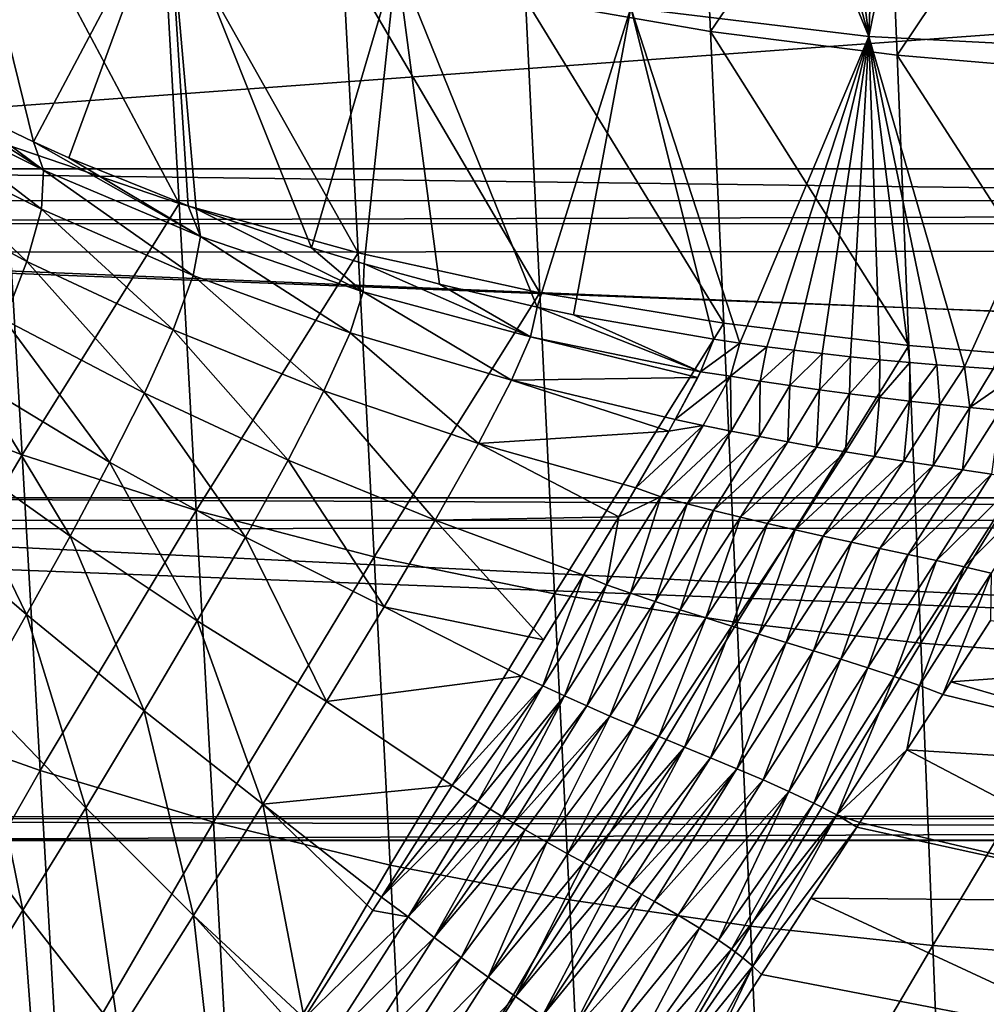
# Model space of a CAD drawing. Header units: metres. Extents: x -26 to 26, y -167 to 32.
# Tile 131 of 237: x -13.39 to -8.36, y -51.83 to -46.7. Entities that reach past the tile are written whole.
import ezdxf

# ---------------------------------------------------------------- set-up
doc = ezdxf.new("R2010")
doc.units = ezdxf.units.M
doc.layers.add('solid_12_411_043_XXX', color=7, linetype='CONTINUOUS')

msp = doc.modelspace()

# ---------------------------------------------------------------- linework, layer by layer
at = {"layer": 'solid_12_411_043_XXX'}
for points in [[(-20.258781, -44.691231, 138.359497), (-20.159618, -47.645546, 137.923386), (20.25881, -44.691231, 138.359497)], [(-20.159618, -47.645546, 137.923386), (20.159536, -47.647865, 137.923096), (20.25881, -44.691231, 138.359497)], [(-10.20821, -46.642426, 153.351776), (-9.799677, -44.768002, 141.442978), (-8.968017, -46.790668, 153.335434)], [(-8.968017, -46.790668, 153.335434), (-9.799677, -44.768002, 141.442978), (-9.511525, -44.793667, 141.438461)], [(-8.968017, -46.790668, 153.335434), (-9.511525, -44.793667, 141.438461), (-9.211476, -44.815701, 141.43457)], [(-8.968017, -46.790668, 153.335434), (-9.211476, -44.815701, 141.43457), (-8.897636, -44.833942, 141.431351)], [(-8.968017, -46.790668, 153.335434), (-8.897636, -44.833942, 141.431351), (-8.570084, -44.848061, 141.428864)], [(-8.968017, -46.790668, 153.335434), (-8.570084, -44.848061, 141.428864), (-7.720371, -46.85606, 153.328125)], [(-7.720371, -46.85606, 153.328125), (-8.570084, -44.848061, 141.428864), (-8.228047, -44.858658, 141.427002)], [(-9.792895, -46.764725, 114.343864), (-10.758183, -46.595951, 114.540443), (-9.861132, -45.297623, 113.61245)], [(-9.792895, -46.764725, 114.343864), (-9.861132, -45.297623, 113.61245), (-8.881803, -45.426559, 113.446915)], [(-8.820666, -46.887695, 114.171036), (-9.792895, -46.764725, 114.343864), (-8.881803, -45.426559, 113.446915)], [(-8.820666, -46.887695, 114.171036), (-8.881803, -45.426559, 113.446915), (-7.899183, -45.5145, 113.303337)], [(-13.769708, -45.529945, 153.47258), (-13.321858, -47.340572, 164.299469), (-13.739346, -47.140945, 164.422104)], [(-13.769708, -45.529945, 153.47258), (-12.62255, -46.018967, 153.419693), (-13.321858, -47.340572, 164.299469)], [(-7.845134, -46.971916, 114.02063), (-8.820666, -46.887695, 114.171036), (-7.899183, -45.5145, 113.303337)], [(-12.562617, -47.660667, 115.626907), (-13.568744, -45.770493, 115.278908), (-12.650812, -46.101162, 115.008118)], [(-12.562617, -47.660667, 115.626907), (-13.47572, -47.349716, 115.902069), (-13.568744, -45.770493, 115.278908)], [(-12.62255, -46.018967, 153.419693), (-13.137361, -47.422684, 164.249023), (-13.321858, -47.340572, 164.299469)], [(-12.62255, -46.018967, 153.419693), (-12.516713, -47.673023, 164.095215), (-13.137361, -47.422684, 164.249023)], [(-12.62255, -46.018967, 153.419693), (-12.47528, -47.68837, 164.085785), (-12.516713, -47.673023, 164.095215)], [(-12.62255, -46.018967, 153.419693), (-11.87396, -47.892887, 163.960114), (-12.47528, -47.68837, 164.085785)], [(-12.62255, -46.018967, 153.419693), (-11.430778, -46.388985, 153.379486), (-11.87396, -47.892887, 163.960114)], [(-11.630016, -47.918976, 115.376122), (-12.650812, -46.101162, 115.008118), (-11.712368, -46.375744, 114.761833)], [(-11.630016, -47.918976, 115.376122), (-12.562617, -47.660667, 115.626907), (-12.650812, -46.101162, 115.008118)], [(16.495449, -46.20747, 177.857361), (-16.47521, -46.250378, 177.857361), (15.951117, -47.479836, 177.857468)], [(15.951117, -47.479836, 177.857468), (-16.47521, -46.250378, 177.857361), (-15.950654, -47.480976, 177.857468)], [(-11.430778, -46.388985, 153.379486), (-11.59896, -47.975452, 163.909393), (-11.87396, -47.892887, 163.960114)], [(-10.682379, -48.126236, 115.150185), (-11.712368, -46.375744, 114.761833), (-10.758183, -46.595951, 114.540443)], [(-10.682379, -48.126236, 115.150185), (-11.630016, -47.918976, 115.376122), (-11.712368, -46.375744, 114.761833)], [(-11.430778, -46.388985, 153.379486), (-11.205413, -48.082333, 163.843719), (-11.59896, -47.975452, 163.909393)], [(-11.430778, -46.388985, 153.379486), (-10.697207, -48.201756, 163.77037), (-11.205413, -48.082333, 163.843719)], [(-11.430778, -46.388985, 153.379486), (-10.20821, -46.642426, 153.351776), (-10.697207, -48.201756, 163.77037)], [(-9.724059, -48.285213, 114.949089), (-10.758183, -46.595951, 114.540443), (-9.792895, -46.764725, 114.343864)], [(-9.724059, -48.285213, 114.949089), (-10.682379, -48.126236, 115.150185), (-10.758183, -46.595951, 114.540443)], [(-10.20821, -46.642426, 153.351776), (-10.507564, -48.241199, 163.74614), (-10.697207, -48.201756, 163.77037)], [(-10.20821, -46.642426, 153.351776), (-9.776447, -48.368862, 163.667709), (-10.507564, -48.241199, 163.74614)], [(-10.20821, -46.642426, 153.351776), (-9.640174, -48.38863, 163.655487), (-9.776447, -48.368862, 163.667709)], [(-10.20821, -46.642426, 153.351776), (-8.968017, -46.790668, 153.335434), (-9.640174, -48.38863, 163.655487)], [(-8.758984, -48.401176, 114.771828), (-9.792895, -46.764725, 114.343864), (-8.820666, -46.887695, 114.171036)], [(-8.758984, -48.401176, 114.771828), (-9.724059, -48.285213, 114.949089), (-9.792895, -46.764725, 114.343864)], [(-8.968017, -46.790668, 153.335434), (-9.500642, -48.40765, 163.643814), (-9.640174, -48.38863, 163.655487)], [(-8.968017, -46.790668, 153.335434), (-9.357854, -48.425865, 163.63266), (-9.500642, -48.40765, 163.643814)], [(-8.968017, -46.790668, 153.335434), (-9.211957, -48.443195, 163.622055), (-9.357854, -48.425865, 163.63266)], [(-8.968017, -46.790668, 153.335434), (-9.063377, -48.459545, 163.612), (-9.211957, -48.443195, 163.622055)], [(-8.968017, -46.790668, 153.335434), (-8.911198, -48.474968, 163.602493), (-9.063377, -48.459545, 163.612)], [(-8.968017, -46.790668, 153.335434), (-8.754309, -48.489525, 163.593552), (-8.911198, -48.474968, 163.602493)], [(-8.968017, -46.790668, 153.335434), (-8.613287, -48.501488, 163.586212), (-8.754309, -48.489525, 163.593552)], [(-8.968017, -46.790668, 153.335434), (-8.469053, -48.512669, 163.5793), (-8.613287, -48.501488, 163.586212)], [(-8.968017, -46.790668, 153.335434), (-7.720371, -46.85606, 153.328125), (-8.469053, -48.512669, 163.5793)], [(-7.720371, -46.85606, 153.328125), (-8.320867, -48.523098, 163.572861), (-8.469053, -48.512669, 163.5793)], [(-13.270055, -47.487904, 165.024857), (-14.131895, -46.934914, 164.548676), (-13.739346, -47.140945, 164.422104)], [(-13.270055, -47.487904, 165.024857), (-14.057632, -47.095459, 165.199905), (-14.131895, -46.934914, 164.548676)], [(-7.790594, -48.480743, 114.617126), (-8.820666, -46.887695, 114.171036), (-7.845134, -46.971916, 114.02063)], [(-7.790594, -48.480743, 114.617126), (-8.758984, -48.401176, 114.771828), (-8.820666, -46.887695, 114.171036)], [(-13.280358, -47.690037, 165.736526), (-14.046397, -47.307201, 165.840546), (-14.057632, -47.095459, 165.199905)], [(-13.270055, -47.487904, 165.024857), (-13.280358, -47.690037, 165.736526), (-14.057632, -47.095459, 165.199905)], [(-13.270055, -47.487904, 165.024857), (-13.739346, -47.140945, 164.422104), (-13.321858, -47.340572, 164.299469)], [(-13.357887, -47.963959, 166.42215), (-14.091288, -47.563931, 166.463486), (-14.046397, -47.307201, 165.840546)], [(-13.280358, -47.690037, 165.736526), (-13.357887, -47.963959, 166.42215), (-14.046397, -47.307201, 165.840546)], [(-12.451612, -47.832386, 164.881897), (-13.321858, -47.340572, 164.299469), (-13.137361, -47.422684, 164.249023)], [(-12.451612, -47.832386, 164.881897), (-13.270055, -47.487904, 165.024857), (-13.321858, -47.340572, 164.299469)], [(-13.381813, -48.970051, 116.405647), (-14.268231, -48.631508, 116.704025), (-13.47572, -47.349716, 115.902069)], [(-13.381813, -48.970051, 116.405647), (-13.47572, -47.349716, 115.902069), (-12.562617, -47.660667, 115.626907)], [(-12.451612, -47.832386, 164.881897), (-13.137361, -47.422684, 164.249023), (-12.516713, -47.673023, 164.095215)], [(15.951117, -47.479836, 177.857468), (-15.950654, -47.480976, 177.857468), (15.802127, -47.891842, 177.857498)], [(15.802127, -47.891842, 177.857498), (-15.950654, -47.480976, 177.857468), (-15.793832, -47.915928, 177.857498)], [(-12.489428, -48.035503, 165.661316), (-13.280358, -47.690037, 165.736526), (-13.270055, -47.487904, 165.024857)], [(-12.451612, -47.832386, 164.881897), (-12.489428, -48.035503, 165.661316), (-13.270055, -47.487904, 165.024857)], [(-13.357887, -47.963959, 166.42215), (-13.474345, -48.267883, 167.083664), (-14.091288, -47.563931, 166.463486)], [(-20.159618, -47.645546, 137.923386), (-20.15344, -47.768009, 137.908936), (20.159536, -47.647865, 137.923096)], [(-20.15344, -47.768009, 137.908936), (20.153627, -47.764984, 137.909286), (20.159536, -47.647865, 137.923096)], [(-12.4736, -49.260395, 116.129265), (-13.381813, -48.970051, 116.405647), (-12.562617, -47.660667, 115.626907)], [(-12.594519, -48.319019, 166.409424), (-13.357887, -47.963959, 166.42215), (-13.280358, -47.690037, 165.736526)], [(-12.489428, -48.035503, 165.661316), (-12.594519, -48.319019, 166.409424), (-13.280358, -47.690037, 165.736526)], [(-12.4736, -49.260395, 116.129265), (-12.562617, -47.660667, 115.626907), (-11.630016, -47.918976, 115.376122)], [(-12.451612, -47.832386, 164.881897), (-12.516713, -47.673023, 164.095215), (-12.47528, -47.68837, 164.085785)], [(-11.603861, -48.122307, 164.773727), (-12.47528, -47.68837, 164.085785), (-11.87396, -47.892887, 163.960114)], [(-11.603861, -48.122307, 164.773727), (-12.451612, -47.832386, 164.881897), (-12.47528, -47.68837, 164.085785)], [(-20.15344, -47.768009, 137.908936), (20.070938, -49.311081, 137.751358), (20.153627, -47.764984, 137.909286)], [(-20.15344, -47.768009, 137.908936), (-20.070822, -49.312672, 137.751221), (20.070938, -49.311081, 137.751358)], [(-11.671816, -48.334408, 165.618256), (-12.489428, -48.035503, 165.661316), (-12.451612, -47.832386, 164.881897)], [(-11.603861, -48.122307, 164.773727), (-11.671816, -48.334408, 165.618256), (-12.451612, -47.832386, 164.881897)], [(15.802127, -47.891842, 177.857498), (-15.793832, -47.915928, 177.857498), (15.428016, -49.194134, 177.857605)], [(-11.603861, -48.122307, 164.773727), (-11.87396, -47.892887, 163.960114), (-11.59896, -47.975452, 163.909393)], [(15.428016, -49.194134, 177.857605), (-15.793832, -47.915928, 177.857498), (-15.427872, -49.194653, 177.857605)], [(-12.744607, -48.648682, 167.125732), (-13.474345, -48.267883, 167.083664), (-13.357887, -47.963959, 166.42215)], [(-12.594519, -48.319019, 166.409424), (-12.744607, -48.648682, 167.125732), (-13.357887, -47.963959, 166.42215)], [(-11.546904, -49.501598, 115.8769), (-12.4736, -49.260395, 116.129265), (-11.630016, -47.918976, 115.376122)], [(-11.546904, -49.501598, 115.8769), (-11.630016, -47.918976, 115.376122), (-10.682379, -48.126236, 115.150185)], [(-11.603861, -48.122307, 164.773727), (-11.59896, -47.975452, 163.909393), (-10.732078, -48.355549, 164.701416)], [(-10.732078, -48.355549, 164.701416), (-11.59896, -47.975452, 163.909393), (-11.205413, -48.082333, 163.843719)], [(-11.808475, -48.636478, 166.425369), (-12.594519, -48.319019, 166.409424), (-12.489428, -48.035503, 165.661316)], [(-11.671816, -48.334408, 165.618256), (-11.808475, -48.636478, 166.425369), (-12.489428, -48.035503, 165.661316)], [(-10.732078, -48.355549, 164.701416), (-11.205413, -48.082333, 163.843719), (-10.697207, -48.201756, 163.77037)], [(-11.603861, -48.122307, 164.773727), (-10.831311, -48.582458, 165.60881), (-11.671816, -48.334408, 165.618256)], [(-11.603861, -48.122307, 164.773727), (-10.732078, -48.355549, 164.701416), (-10.831311, -48.582458, 165.60881)], [(-10.605876, -49.695152, 115.649109), (-11.546904, -49.501598, 115.8769), (-10.682379, -48.126236, 115.150185)], [(-10.605876, -49.695152, 115.649109), (-10.682379, -48.126236, 115.150185), (-9.724059, -48.285213, 114.949089)], [(-10.732078, -48.355549, 164.701416), (-10.697207, -48.201756, 163.77037), (-9.845408, -48.537823, 164.681992)], [(-9.845408, -48.537823, 164.681992), (-10.697207, -48.201756, 163.77037), (-10.507564, -48.241199, 163.74614)], [(-12.926103, -49.008656, 167.811203), (-13.617712, -48.590908, 167.723526), (-13.474345, -48.267883, 167.083664)], [(-12.744607, -48.648682, 167.125732), (-12.926103, -49.008656, 167.811203), (-13.474345, -48.267883, 167.083664)], [(-9.845408, -48.537823, 164.681992), (-10.507564, -48.241199, 163.74614), (-9.776447, -48.368862, 163.667709)], [(-11.994866, -48.99765, 167.192535), (-12.744607, -48.648682, 167.125732), (-12.594519, -48.319019, 166.409424)], [(-11.808475, -48.636478, 166.425369), (-11.994866, -48.99765, 167.192535), (-12.594519, -48.319019, 166.409424)], [(-9.654587, -49.843636, 115.445946), (-10.605876, -49.695152, 115.649109), (-9.724059, -48.285213, 114.949089)], [(-9.654587, -49.843636, 115.445946), (-9.724059, -48.285213, 114.949089), (-8.758984, -48.401176, 114.771828)], [(-11.671816, -48.334408, 165.618256), (-11.002623, -48.91116, 166.472137), (-11.808475, -48.636478, 166.425369)], [(-11.671816, -48.334408, 165.618256), (-10.831311, -48.582458, 165.60881), (-11.002623, -48.91116, 166.472137)], [(-10.831311, -48.582458, 165.60881), (-10.732078, -48.355549, 164.701416), (-9.859793, -48.566933, 164.824493)], [(-10.732078, -48.355549, 164.701416), (-9.845408, -48.537823, 164.681992), (-9.859793, -48.566933, 164.824493)], [(-9.845408, -48.537823, 164.681992), (-9.776447, -48.368862, 163.667709), (-9.640174, -48.38863, 163.655487)], [(-9.845408, -48.537823, 164.681992), (-9.640174, -48.38863, 163.655487), (-9.68986, -48.561523, 164.668457)], [(-9.68986, -48.561523, 164.668457), (-9.640174, -48.38863, 163.655487), (-9.500642, -48.40765, 163.643814)], [(-9.68986, -48.561523, 164.668457), (-9.500642, -48.40765, 163.643814), (-9.53524, -48.586594, 164.66861)], [(-8.69673, -49.951965, 115.266464), (-9.654587, -49.843636, 115.445946), (-8.758984, -48.401176, 114.771828)], [(-9.53524, -48.586594, 164.66861), (-9.500642, -48.40765, 163.643814), (-9.357854, -48.425865, 163.63266)], [(-9.53524, -48.586594, 164.66861), (-9.357854, -48.425865, 163.63266), (-9.380198, -48.610168, 164.669708)], [(-9.380198, -48.610168, 164.669708), (-9.357854, -48.425865, 163.63266), (-9.211957, -48.443195, 163.622055)], [(-8.69673, -49.951965, 115.266464), (-8.758984, -48.401176, 114.771828), (-7.790594, -48.480743, 114.617126)], [(-9.380198, -48.610168, 164.669708), (-9.211957, -48.443195, 163.622055), (-9.224714, -48.632347, 164.671707)], [(-9.224714, -48.632347, 164.671707), (-9.211957, -48.443195, 163.622055), (-9.063377, -48.459545, 163.612)], [(-9.224714, -48.632347, 164.671707), (-9.063377, -48.459545, 163.612), (-9.068788, -48.653202, 164.674576)], [(-9.068788, -48.653202, 164.674576), (-9.063377, -48.459545, 163.612), (-8.911198, -48.474968, 163.602493)], [(-9.068788, -48.653202, 164.674576), (-8.911198, -48.474968, 163.602493), (-8.912436, -48.672764, 164.678314)], [(-8.912436, -48.672764, 164.678314), (-8.911198, -48.474968, 163.602493), (-8.754309, -48.489525, 163.593552)], [(-8.912436, -48.672764, 164.678314), (-8.754309, -48.489525, 163.593552), (-8.755709, -48.691078, 164.682892)], [(-8.755709, -48.691078, 164.682892), (-8.754309, -48.489525, 163.593552), (-8.613287, -48.501488, 163.586212)], [(-8.755709, -48.691078, 164.682892), (-8.613287, -48.501488, 163.586212), (-8.598674, -48.708199, 164.688339)], [(-7.735545, -50.026321, 115.109474), (-8.69673, -49.951965, 115.266464), (-7.790594, -48.480743, 114.617126)], [(-8.598674, -48.708199, 164.688339), (-8.613287, -48.501488, 163.586212), (-8.469053, -48.512669, 163.5793)], [(-8.598674, -48.708199, 164.688339), (-8.469053, -48.512669, 163.5793), (-8.441425, -48.72419, 164.694641)], [(-8.441425, -48.72419, 164.694641), (-8.469053, -48.512669, 163.5793), (-8.320867, -48.523098, 163.572861)], [(-8.441425, -48.72419, 164.694641), (-8.320867, -48.523098, 163.572861), (-8.167984, -48.532799, 163.56691)], [(-10.831311, -48.582458, 165.60881), (-9.859793, -48.566933, 164.824493), (-9.977106, -48.785896, 165.64502)], [(-9.845408, -48.537823, 164.681992), (-9.68986, -48.561523, 164.668457), (-9.977106, -48.785896, 165.64502)], [(-9.859793, -48.566933, 164.824493), (-9.845408, -48.537823, 164.681992), (-9.977106, -48.785896, 165.64502)], [(-9.68986, -48.561523, 164.668457), (-9.831503, -48.817272, 165.657471), (-9.977106, -48.785896, 165.64502)], [(-9.68986, -48.561523, 164.668457), (-9.68512, -48.847244, 165.669403), (-9.831503, -48.817272, 165.657471)], [(-9.68986, -48.561523, 164.668457), (-9.53524, -48.586594, 164.66861), (-9.68512, -48.847244, 165.669403)], [(-8.441425, -48.72419, 164.694641), (-8.167984, -48.532799, 163.56691), (-8.284077, -48.73912, 164.701828)], [(-13.13167, -49.3937, 168.464737), (-13.782186, -48.932117, 168.342438), (-13.617712, -48.590908, 167.723526)], [(-12.926103, -49.008656, 167.811203), (-13.13167, -49.3937, 168.464737), (-13.617712, -48.590908, 167.723526)], [(-11.002623, -48.91116, 166.472137), (-10.831311, -48.582458, 165.60881), (-10.011383, -48.847057, 165.824387)], [(-10.831311, -48.582458, 165.60881), (-9.977106, -48.785896, 165.64502), (-10.011383, -48.847057, 165.824387)], [(-9.53524, -48.586594, 164.66861), (-9.537874, -48.87595, 165.682297), (-9.68512, -48.847244, 165.669403)], [(-9.53524, -48.586594, 164.66861), (-9.380198, -48.610168, 164.669708), (-9.537874, -48.87595, 165.682297)], [(-9.380198, -48.610168, 164.669708), (-9.389604, -48.903503, 165.696075), (-9.537874, -48.87595, 165.682297)], [(-9.380198, -48.610168, 164.669708), (-9.224714, -48.632347, 164.671707), (-9.389604, -48.903503, 165.696075)], [(-14.170155, -50.301872, 117.108086), (-14.268231, -48.631508, 116.704025), (-13.381813, -48.970051, 116.405647)], [(-12.21737, -49.399757, 167.919693), (-12.926103, -49.008656, 167.811203), (-12.744607, -48.648682, 167.125732)], [(-11.994866, -48.99765, 167.192535), (-12.21737, -49.399757, 167.919693), (-12.744607, -48.648682, 167.125732)], [(-11.808475, -48.636478, 166.425369), (-11.228537, -49.311127, 167.28685), (-11.994866, -48.99765, 167.192535)], [(-11.808475, -48.636478, 166.425369), (-11.002623, -48.91116, 166.472137), (-11.228537, -49.311127, 167.28685)], [(-9.224714, -48.632347, 164.671707), (-9.240235, -48.930019, 165.710693), (-9.389604, -48.903503, 165.696075)], [(-9.224714, -48.632347, 164.671707), (-9.068788, -48.653202, 164.674576), (-9.240235, -48.930019, 165.710693)], [(-9.068788, -48.653202, 164.674576), (-9.089777, -48.95554, 165.726166), (-9.240235, -48.930019, 165.710693)], [(-9.068788, -48.653202, 164.674576), (-8.912436, -48.672764, 164.678314), (-9.089777, -48.95554, 165.726166)], [(-8.912436, -48.672764, 164.678314), (-8.938344, -48.980122, 165.742538), (-9.089777, -48.95554, 165.726166)], [(-8.912436, -48.672764, 164.678314), (-8.755709, -48.691078, 164.682892), (-8.938344, -48.980122, 165.742538)], [(-8.755709, -48.691078, 164.682892), (-8.786141, -49.003857, 165.759872), (-8.938344, -48.980122, 165.742538)], [(-8.755709, -48.691078, 164.682892), (-8.598674, -48.708199, 164.688339), (-8.786141, -49.003857, 165.759872)], [(-8.598674, -48.708199, 164.688339), (-8.633475, -49.026833, 165.778259), (-8.786141, -49.003857, 165.759872)], [(-8.598674, -48.708199, 164.688339), (-8.441425, -48.72419, 164.694641), (-8.633475, -49.026833, 165.778259)], [(-8.441425, -48.72419, 164.694641), (-8.480736, -49.049152, 165.797821), (-8.633475, -49.026833, 165.778259)], [(-8.441425, -48.72419, 164.694641), (-8.284077, -48.73912, 164.701828), (-8.480736, -49.049152, 165.797821)], [(-8.284077, -48.73912, 164.701828), (-8.328429, -49.070927, 165.818726), (-8.480736, -49.049152, 165.797821)], [(-9.831503, -48.817272, 165.657471), (-10.052101, -49.189064, 166.594009), (-10.18214, -49.14278, 166.552429)], [(-10.011383, -48.847057, 165.824387), (-9.831503, -48.817272, 165.657471), (-10.18214, -49.14278, 166.552429)], [(-9.831503, -48.817272, 165.657471), (-9.68512, -48.847244, 165.669403), (-10.052101, -49.189064, 166.594009)], [(-10.011383, -48.847057, 165.824387), (-9.977106, -48.785896, 165.64502), (-9.831503, -48.817272, 165.657471)], [(-11.002623, -48.91116, 166.472137), (-10.011383, -48.847057, 165.824387), (-10.18214, -49.14278, 166.552429)], [(-9.68512, -48.847244, 165.669403), (-9.915688, -49.225189, 166.616119), (-10.052101, -49.189064, 166.594009)], [(-9.68512, -48.847244, 165.669403), (-9.537874, -48.87595, 165.682297), (-9.915688, -49.225189, 166.616119)], [(-9.537874, -48.87595, 165.682297), (-9.777752, -49.260391, 166.639145), (-9.915688, -49.225189, 166.616119)], [(-9.537874, -48.87595, 165.682297), (-9.389604, -48.903503, 165.696075), (-9.777752, -49.260391, 166.639145)], [(-13.358006, -49.802364, 169.080536), (-13.960258, -49.284435, 168.937729), (-13.782186, -48.932117, 168.342438)], [(-13.13167, -49.3937, 168.464737), (-13.358006, -49.802364, 169.080536), (-13.782186, -48.932117, 168.342438)], [(-11.228537, -49.311127, 167.28685), (-11.002623, -48.91116, 166.472137), (-10.271852, -49.293987, 166.868805)], [(-11.002623, -48.91116, 166.472137), (-10.18214, -49.14278, 166.552429), (-10.271852, -49.293987, 166.868805)], [(-9.389604, -48.903503, 165.696075), (-9.637921, -49.294781, 166.663025), (-9.777752, -49.260391, 166.639145)], [(-9.389604, -48.903503, 165.696075), (-9.240235, -48.930019, 165.710693), (-9.637921, -49.294781, 166.663025)], [(-9.240235, -48.930019, 165.710693), (-9.496012, -49.328472, 166.687744), (-9.637921, -49.294781, 166.663025)], [(-9.240235, -48.930019, 165.710693), (-9.089777, -48.95554, 165.726166), (-9.496012, -49.328472, 166.687744)], [(-13.287348, -50.615974, 116.811279), (-14.170155, -50.301872, 117.108086), (-13.381813, -48.970051, 116.405647)], [(-13.287348, -50.615974, 116.811279), (-13.381813, -48.970051, 116.405647), (-12.4736, -49.260395, 116.129265)], [(-9.089777, -48.95554, 165.726166), (-9.352031, -49.361553, 166.713364), (-9.496012, -49.328472, 166.687744)], [(-9.089777, -48.95554, 165.726166), (-8.938344, -48.980122, 165.742538), (-9.352031, -49.361553, 166.713364)], [(-8.938344, -48.980122, 165.742538), (-9.20621, -49.394123, 166.739944), (-9.352031, -49.361553, 166.713364)], [(-8.938344, -48.980122, 165.742538), (-8.786141, -49.003857, 165.759872), (-9.20621, -49.394123, 166.739944)], [(-12.468353, -49.835411, 168.604355), (-13.13167, -49.3937, 168.464737), (-12.926103, -49.008656, 167.811203)], [(-12.21737, -49.399757, 167.919693), (-12.468353, -49.835411, 168.604355), (-12.926103, -49.008656, 167.811203)], [(-11.994866, -48.99765, 167.192535), (-11.495321, -49.762218, 168.052338), (-12.21737, -49.399757, 167.919693)], [(-11.994866, -48.99765, 167.192535), (-11.228537, -49.311127, 167.28685), (-11.495321, -49.762218, 168.052338)], [(-8.786141, -49.003857, 165.759872), (-9.058959, -49.426308, 166.767624), (-9.20621, -49.394123, 166.739944)], [(-8.786141, -49.003857, 165.759872), (-8.633475, -49.026833, 165.778259), (-9.058959, -49.426308, 166.767624)], [(-8.633475, -49.026833, 165.778259), (-8.910915, -49.458244, 166.796555), (-9.058959, -49.426308, 166.767624)], [(-8.633475, -49.026833, 165.778259), (-8.480736, -49.049152, 165.797821), (-8.910915, -49.458244, 166.796555)], [(-8.480736, -49.049152, 165.797821), (-8.762892, -49.490082, 166.82692), (-8.910915, -49.458244, 166.796555)], [(-8.480736, -49.049152, 165.797821), (-8.328429, -49.070927, 165.818726), (-8.762892, -49.490082, 166.82692)], [(-8.328429, -49.070927, 165.818726), (-8.615943, -49.521984, 166.858994), (-8.762892, -49.490082, 166.82692)], [(-8.328429, -49.070927, 165.818726), (-8.177105, -49.092365, 165.840973), (-8.615943, -49.521984, 166.858994)], [(-8.177105, -49.092365, 165.840973), (-8.471223, -49.554058, 166.892822), (-8.615943, -49.521984, 166.858994)], [(-8.177105, -49.092365, 165.840973), (-8.027416, -49.113792, 165.86467), (-8.471223, -49.554058, 166.892822)], [(-10.271852, -49.293987, 166.868805), (-10.18214, -49.14278, 166.552429), (-10.052101, -49.189064, 166.594009)], [(-8.027416, -49.113792, 165.86467), (-8.330172, -49.586433, 166.928604), (-8.471223, -49.554058, 166.892822)], [(15.428016, -49.194134, 177.857605), (-15.427872, -49.194653, 177.857605), (15.395385, -49.340431, 177.85762)], [(15.395385, -49.340431, 177.85762), (-15.427872, -49.194653, 177.857605), (-15.391902, -49.356426, 177.85762)], [(-10.052101, -49.189064, 166.594009), (-10.210059, -49.691689, 167.503601), (-10.335221, -49.647938, 167.47348)], [(-10.271852, -49.293987, 166.868805), (-10.052101, -49.189064, 166.594009), (-10.335221, -49.647938, 167.47348)], [(-10.052101, -49.189064, 166.594009), (-9.915688, -49.225189, 166.616119), (-10.210059, -49.691689, 167.503601)], [(-9.915688, -49.225189, 166.616119), (-10.082558, -49.734921, 167.534637), (-10.210059, -49.691689, 167.503601)], [(-9.915688, -49.225189, 166.616119), (-9.777752, -49.260391, 166.639145), (-10.082558, -49.734921, 167.534637)], [(-13.358006, -49.802364, 169.080536), (-13.604082, -50.234455, 169.647049), (-13.960258, -49.284435, 168.937729)], [(-12.384065, -50.885342, 116.535812), (-13.287348, -50.615974, 116.811279), (-12.4736, -49.260395, 116.129265)], [(-12.384065, -50.885342, 116.535812), (-12.4736, -49.260395, 116.129265), (-11.546904, -49.501598, 115.8769)], [(-11.228537, -49.311127, 167.28685), (-10.271852, -49.293987, 166.868805), (-10.455193, -49.597263, 167.433411)], [(-10.271852, -49.293987, 166.868805), (-10.335221, -49.647938, 167.47348), (-10.455193, -49.597263, 167.433411)], [(-9.777752, -49.260391, 166.639145), (-9.952106, -49.777779, 167.566574), (-10.082558, -49.734921, 167.534637)], [(-9.777752, -49.260391, 166.639145), (-9.637921, -49.294781, 166.663025), (-9.952106, -49.777779, 167.566574)], [(-9.637921, -49.294781, 166.663025), (-9.818396, -49.820419, 167.599457), (-9.952106, -49.777779, 167.566574)], [(-9.637921, -49.294781, 166.663025), (-9.496012, -49.328472, 166.687744), (-9.818396, -49.820419, 167.599457)], [(-20.070822, -49.312672, 137.751221), (19.987951, -50.863735, 137.638336), (20.070938, -49.311081, 137.751358)], [(-20.070822, -49.312672, 137.751221), (-19.987764, -50.866928, 137.638153), (19.987951, -50.863735, 137.638336)], [(15.395385, -49.340431, 177.85762), (-15.391902, -49.356426, 177.85762), (15.16438, -50.84795, 177.857758)], [(-11.495321, -49.762218, 168.052338), (-11.228537, -49.311127, 167.28685), (-10.663207, -49.935146, 167.984009)], [(-11.228537, -49.311127, 167.28685), (-10.455193, -49.597263, 167.433411), (-10.663207, -49.935146, 167.984009)], [(-9.496012, -49.328472, 166.687744), (-9.681451, -49.86298, 167.633362), (-9.818396, -49.820419, 167.599457)], [(-9.496012, -49.328472, 166.687744), (-9.352031, -49.361553, 166.713364), (-9.681451, -49.86298, 167.633362)], [(15.16438, -50.84795, 177.857758), (-15.391902, -49.356426, 177.85762), (-15.163492, -50.857059, 177.857758)], [(-12.746099, -50.305218, 169.237976), (-13.358006, -49.802364, 169.080536), (-13.13167, -49.3937, 168.464737)], [(-12.468353, -49.835411, 168.604355), (-12.746099, -50.305218, 169.237976), (-13.13167, -49.3937, 168.464737)], [(-12.21737, -49.399757, 167.919693), (-11.795019, -50.255371, 168.765305), (-12.468353, -49.835411, 168.604355)], [(-12.21737, -49.399757, 167.919693), (-11.495321, -49.762218, 168.052338), (-11.795019, -50.255371, 168.765305)], [(-9.352031, -49.361553, 166.713364), (-9.541653, -49.905613, 167.668396), (-9.681451, -49.86298, 167.633362)], [(-9.352031, -49.361553, 166.713364), (-9.20621, -49.394123, 166.739944), (-9.541653, -49.905613, 167.668396)], [(-9.20621, -49.394123, 166.739944), (-9.399673, -49.948467, 167.704697), (-9.541653, -49.905613, 167.668396)], [(-9.20621, -49.394123, 166.739944), (-9.058959, -49.426308, 166.767624), (-9.399673, -49.948467, 167.704697)], [(-9.058959, -49.426308, 166.767624), (-9.256559, -49.991695, 167.742416), (-9.399673, -49.948467, 167.704697)], [(-9.058959, -49.426308, 166.767624), (-8.910915, -49.458244, 166.796555), (-9.256559, -49.991695, 167.742416)], [(-11.46331, -51.1091, 116.283852), (-12.384065, -50.885342, 116.535812), (-11.546904, -49.501598, 115.8769)], [(-11.46331, -51.1091, 116.283852), (-11.546904, -49.501598, 115.8769), (-10.605876, -49.695152, 115.649109)], [(-8.910915, -49.458244, 166.796555), (-9.113647, -50.035469, 167.781769), (-9.256559, -49.991695, 167.742416)], [(-8.910915, -49.458244, 166.796555), (-8.762892, -49.490082, 166.82692), (-9.113647, -50.035469, 167.781769)], [(-8.762892, -49.490082, 166.82692), (-8.97267, -50.079956, 167.823029), (-9.113647, -50.035469, 167.781769)], [(-8.762892, -49.490082, 166.82692), (-8.615943, -49.521984, 166.858994), (-8.97267, -50.079956, 167.823029)], [(-8.615943, -49.521984, 166.858994), (-8.835489, -50.125237, 167.866104), (-8.97267, -50.079956, 167.823029)], [(-8.615943, -49.521984, 166.858994), (-8.471223, -49.554058, 166.892822), (-8.835489, -50.125237, 167.866104)], [(-8.471223, -49.554058, 166.892822), (-8.704497, -50.171597, 167.91098), (-8.835489, -50.125237, 167.866104)], [(-8.471223, -49.554058, 166.892822), (-8.330172, -49.586433, 166.928604), (-8.704497, -50.171597, 167.91098)], [(-10.455193, -49.597263, 167.433411), (-10.667626, -50.173859, 168.295609), (-10.780769, -50.123947, 168.264786)], [(-10.663207, -49.935146, 167.984009), (-10.455193, -49.597263, 167.433411), (-10.780769, -50.123947, 168.264786)], [(-10.455193, -49.597263, 167.433411), (-10.335221, -49.647938, 167.47348), (-10.667626, -50.173859, 168.295609)], [(-8.330172, -49.586433, 166.928604), (-8.583092, -50.21933, 167.959778), (-8.704497, -50.171597, 167.91098)], [(-8.330172, -49.586433, 166.928604), (-8.333814, -49.834156, 167.352707), (-8.583092, -50.21933, 167.959778)], [(-10.335221, -49.647938, 167.47348), (-10.554408, -50.226395, 168.331268), (-10.667626, -50.173859, 168.295609)], [(-10.335221, -49.647938, 167.47348), (-10.210059, -49.691689, 167.503601), (-10.554408, -50.226395, 168.331268)], [(-10.528933, -51.288635, 116.056023), (-11.46331, -51.1091, 116.283852), (-10.605876, -49.695152, 115.649109)], [(-10.528933, -51.288635, 116.056023), (-10.605876, -49.695152, 115.649109), (-9.654587, -49.843636, 115.445946)], [(-10.210059, -49.691689, 167.503601), (-10.437967, -50.278927, 168.367905), (-10.554408, -50.226395, 168.331268)], [(-10.210059, -49.691689, 167.503601), (-10.082558, -49.734921, 167.534637), (-10.437967, -50.278927, 168.367905)], [(-10.082558, -49.734921, 167.534637), (-10.317454, -50.331711, 168.405609), (-10.437967, -50.278927, 168.367905)], [(-10.082558, -49.734921, 167.534637), (-9.952106, -49.777779, 167.566574), (-10.317454, -50.331711, 168.405609)], [(-13.05026, -50.809189, 169.804855), (-13.604082, -50.234455, 169.647049), (-13.358006, -49.802364, 169.080536)], [(-12.746099, -50.305218, 169.237976), (-13.05026, -50.809189, 169.804855), (-13.358006, -49.802364, 169.080536)], [(-11.795019, -50.255371, 168.765305), (-11.495321, -49.762218, 168.052338), (-10.780769, -50.123947, 168.264786)], [(-11.495321, -49.762218, 168.052338), (-10.663207, -49.935146, 167.984009), (-10.780769, -50.123947, 168.264786)], [(-9.952106, -49.777779, 167.566574), (-10.192449, -50.384979, 168.444473), (-10.317454, -50.331711, 168.405609)], [(-9.952106, -49.777779, 167.566574), (-9.818396, -49.820419, 167.599457), (-10.192449, -50.384979, 168.444473)], [(-12.468353, -49.835411, 168.604355), (-12.126261, -50.791473, 169.414719), (-12.746099, -50.305218, 169.237976)], [(-12.468353, -49.835411, 168.604355), (-11.795019, -50.255371, 168.765305), (-12.126261, -50.791473, 169.414719)], [(-9.584713, -51.426338, 115.852455), (-10.528933, -51.288635, 116.056023), (-9.654587, -49.843636, 115.445946)], [(-9.818396, -49.820419, 167.599457), (-10.063, -50.438934, 168.484604), (-10.192449, -50.384979, 168.444473)], [(-9.818396, -49.820419, 167.599457), (-9.681451, -49.86298, 167.633362), (-10.063, -50.438934, 168.484604)], [(-9.584713, -51.426338, 115.852455), (-9.654587, -49.843636, 115.445946), (-8.69673, -49.951965, 115.266464)], [(-8.583092, -50.21933, 167.959778), (-8.333814, -49.834156, 167.352707), (-8.540548, -50.153614, 167.86232)], [(-8.540548, -50.153614, 167.86232), (-8.333814, -49.834156, 167.352707), (-6.647634, -50.016304, 167.498077)], [(-9.681451, -49.86298, 167.633362), (-9.929667, -50.493748, 168.526093), (-10.063, -50.438934, 168.484604)], [(-9.681451, -49.86298, 167.633362), (-9.541653, -49.905613, 167.668396), (-9.929667, -50.493748, 168.526093)], [(-9.541653, -49.905613, 167.668396), (-9.793418, -50.549572, 168.569077), (-9.929667, -50.493748, 168.526093)], [(-9.541653, -49.905613, 167.668396), (-9.399673, -49.948467, 167.704697), (-9.793418, -50.549572, 168.569077)], [(-9.399673, -49.948467, 167.704697), (-9.65575, -50.60651, 168.613632), (-9.793418, -50.549572, 168.569077)], [(-9.399673, -49.948467, 167.704697), (-9.256559, -49.991695, 167.742416), (-9.65575, -50.60651, 168.613632)], [(-8.634112, -51.526779, 115.672272), (-9.584713, -51.426338, 115.852455), (-8.69673, -49.951965, 115.266464)], [(-8.634112, -51.526779, 115.672272), (-8.69673, -49.951965, 115.266464), (-7.735545, -50.026321, 115.109474)], [(-9.256559, -49.991695, 167.742416), (-9.518579, -50.664665, 168.659912), (-9.65575, -50.60651, 168.613632)], [(-9.256559, -49.991695, 167.742416), (-9.113647, -50.035469, 167.781769), (-9.518579, -50.664665, 168.659912)], [(-8.540548, -50.153614, 167.86232), (-6.647634, -50.016304, 167.498077), (-6.938703, -50.620625, 168.341019)], [(-9.113647, -50.035469, 167.781769), (-9.38438, -50.724121, 168.708084), (-9.518579, -50.664665, 168.659912)], [(-9.113647, -50.035469, 167.781769), (-8.97267, -50.079956, 167.823029), (-9.38438, -50.724121, 168.708084)], [(-7.680174, -51.595688, 115.514328), (-8.634112, -51.526779, 115.672272), (-7.735545, -50.026321, 115.109474)], [(-8.97267, -50.079956, 167.823029), (-9.255659, -50.784657, 168.757935), (-9.38438, -50.724121, 168.708084)], [(-8.97267, -50.079956, 167.823029), (-8.835489, -50.125237, 167.866104), (-9.255659, -50.784657, 168.757935)], [(-11.795019, -50.255371, 168.765305), (-10.780769, -50.123947, 168.264786), (-11.13931, -50.694115, 169.013702)], [(-10.780769, -50.123947, 168.264786), (-10.667626, -50.173859, 168.295609), (-11.13931, -50.694115, 169.013702)], [(-8.835489, -50.125237, 167.866104), (-9.135593, -50.846115, 168.809448), (-9.255659, -50.784657, 168.757935)], [(-8.835489, -50.125237, 167.866104), (-8.704497, -50.171597, 167.91098), (-9.135593, -50.846115, 168.809448)], [(-8.583092, -50.21933, 167.959778), (-8.540548, -50.153614, 167.86232), (-6.938703, -50.620625, 168.341019)], [(-10.667626, -50.173859, 168.295609), (-11.071425, -50.736862, 169.039536), (-11.13931, -50.694115, 169.013702)], [(-10.667626, -50.173859, 168.295609), (-11.005704, -50.777679, 169.064545), (-11.071425, -50.736862, 169.039536)], [(-10.667626, -50.173859, 168.295609), (-10.554408, -50.226395, 168.331268), (-11.005704, -50.777679, 169.064545)], [(-8.704497, -50.171597, 167.91098), (-8.76934, -50.50684, 168.361481), (-9.135593, -50.846115, 168.809448)], [(-8.704497, -50.171597, 167.91098), (-8.583092, -50.21933, 167.959778), (-8.76934, -50.50684, 168.361481)], [(-8.76934, -50.50684, 168.361481), (-8.583092, -50.21933, 167.959778), (-6.938703, -50.620625, 168.341019)], [(-13.377629, -51.342712, 170.288712), (-13.866828, -50.68692, 170.152237), (-13.604082, -50.234455, 169.647049)], [(-13.05026, -50.809189, 169.804855), (-13.377629, -51.342712, 170.288712), (-13.604082, -50.234455, 169.647049)], [(-12.126261, -50.791473, 169.414719), (-11.795019, -50.255371, 168.765305), (-11.13931, -50.694115, 169.013702)], [(-10.554408, -50.226395, 168.331268), (-10.941749, -50.816799, 169.088806), (-11.005704, -50.777679, 169.064545)], [(-10.554408, -50.226395, 168.331268), (-10.87932, -50.854317, 169.11235), (-10.941749, -50.816799, 169.088806)], [(-10.554408, -50.226395, 168.331268), (-10.437967, -50.278927, 168.367905), (-10.87932, -50.854317, 169.11235)], [(-14.07182, -51.987984, 117.430122), (-14.170155, -50.301872, 117.108086), (-13.287348, -50.615974, 116.811279)], [(-12.746099, -50.305218, 169.237976), (-12.488312, -51.370235, 169.981125), (-13.05026, -50.809189, 169.804855)], [(-12.746099, -50.305218, 169.237976), (-12.126261, -50.791473, 169.414719), (-12.488312, -51.370235, 169.981125)], [(-10.437967, -50.278927, 168.367905), (-10.818668, -50.890137, 169.135056), (-10.87932, -50.854317, 169.11235)], [(-10.437967, -50.278927, 168.367905), (-10.317454, -50.331711, 168.405609), (-10.818668, -50.890137, 169.135056)], [(-10.317454, -50.331711, 168.405609), (-10.759806, -50.924335, 169.156906), (-10.818668, -50.890137, 169.135056)], [(-10.317454, -50.331711, 168.405609), (-10.646133, -50.988956, 169.198624), (-10.759806, -50.924335, 169.156906)], [(-10.317454, -50.331711, 168.405609), (-10.192449, -50.384979, 168.444473), (-10.646133, -50.988956, 169.198624)], [(-10.192449, -50.384979, 168.444473), (-10.538731, -51.048672, 169.237579), (-10.646133, -50.988956, 169.198624)], [(-10.192449, -50.384979, 168.444473), (-10.063, -50.438934, 168.484604), (-10.538731, -51.048672, 169.237579)], [(-10.063, -50.438934, 168.484604), (-10.453983, -51.095184, 169.268143), (-10.538731, -51.048672, 169.237579)], [(-10.063, -50.438934, 168.484604), (-9.929667, -50.493748, 168.526093), (-10.453983, -51.095184, 169.268143)], [(-9.929667, -50.493748, 168.526093), (-10.37261, -51.139599, 169.297516), (-10.453983, -51.095184, 169.268143)], [(-9.929667, -50.493748, 168.526093), (-10.295643, -51.18158, 169.325394), (-10.37261, -51.139599, 169.297516)], [(-9.929667, -50.493748, 168.526093), (-9.793418, -50.549572, 168.569077), (-10.295643, -51.18158, 169.325394)], [(-9.135593, -50.846115, 168.809448), (-8.76934, -50.50684, 168.361481), (-9.014615, -50.885609, 168.836456)], [(-9.014615, -50.885609, 168.836456), (-8.76934, -50.50684, 168.361481), (-7.263659, -51.298203, 169.112991)], [(-8.76934, -50.50684, 168.361481), (-6.938703, -50.620625, 168.341019), (-7.263659, -51.298203, 169.112991)], [(-9.793418, -50.549572, 168.569077), (-10.221801, -51.222038, 169.352402), (-10.295643, -51.18158, 169.325394)], [(-9.793418, -50.549572, 168.569077), (-9.65575, -50.60651, 168.613632), (-10.221801, -51.222038, 169.352402)], [(-13.192644, -52.27758, 117.13636), (-14.07182, -51.987984, 117.430122), (-13.287348, -50.615974, 116.811279)], [(-13.192644, -52.27758, 117.13636), (-13.287348, -50.615974, 116.811279), (-12.384065, -50.885342, 116.535812)], [(-9.65575, -50.60651, 168.613632), (-10.151884, -51.260685, 169.378296), (-10.221801, -51.222038, 169.352402)], [(-9.65575, -50.60651, 168.613632), (-10.085222, -51.298004, 169.403397), (-10.151884, -51.260685, 169.378296)], [(-9.65575, -50.60651, 168.613632), (-9.518579, -50.664665, 168.659912), (-10.085222, -51.298004, 169.403397)], [(-9.518579, -50.664665, 168.659912), (-9.961633, -51.369106, 169.451508), (-10.085222, -51.298004, 169.403397)], [(-9.518579, -50.664665, 168.659912), (-9.38438, -50.724121, 168.708084), (-9.961633, -51.369106, 169.451508)], [(-13.377629, -51.342712, 170.288712), (-13.716693, -51.891342, 170.683075), (-13.866828, -50.68692, 170.152237)], [(-12.126261, -50.791473, 169.414719), (-11.13931, -50.694115, 169.013702), (-11.508001, -51.274963, 169.640518)], [(-11.508001, -51.274963, 169.640518), (-11.13931, -50.694115, 169.013702), (-11.071425, -50.736862, 169.039536)], [(-9.38438, -50.724121, 168.708084), (-9.850618, -51.436455, 169.497452), (-9.961633, -51.369106, 169.451508)], [(-9.38438, -50.724121, 168.708084), (-9.751052, -51.500031, 169.540955), (-9.850618, -51.436455, 169.497452)], [(-9.38438, -50.724121, 168.708084), (-9.255659, -50.784657, 168.757935), (-9.751052, -51.500031, 169.540955)], [(-11.508001, -51.274963, 169.640518), (-11.071425, -50.736862, 169.039536), (-11.005704, -50.777679, 169.064545)], [(-11.369842, -51.378563, 169.692719), (-11.508001, -51.274963, 169.640518), (-11.005704, -50.777679, 169.064545)], [(-11.369842, -51.378563, 169.692719), (-11.005704, -50.777679, 169.064545), (-10.941749, -50.816799, 169.088806)], [(-9.255659, -50.784657, 168.757935), (-9.683921, -51.545685, 169.572327), (-9.751052, -51.500031, 169.540955)], [(-9.255659, -50.784657, 168.757935), (-9.135593, -50.846115, 168.809448), (-9.683921, -51.545685, 169.572327)], [(-13.05026, -50.809189, 169.804855), (-12.877458, -51.986076, 170.444016), (-13.377629, -51.342712, 170.288712)], [(-13.05026, -50.809189, 169.804855), (-12.488312, -51.370235, 169.981125), (-12.877458, -51.986076, 170.444016)], [(-12.488312, -51.370235, 169.981125), (-12.126261, -50.791473, 169.414719), (-11.910821, -51.905453, 170.179306)], [(-12.126261, -50.791473, 169.414719), (-11.508001, -51.274963, 169.640518), (-11.553005, -51.345581, 169.708054)], [(-12.126261, -50.791473, 169.414719), (-11.553005, -51.345581, 169.708054), (-11.910821, -51.905453, 170.179306)], [(-11.369842, -51.378563, 169.692719), (-10.941749, -50.816799, 169.088806), (-10.87932, -50.854317, 169.11235)], [(-19.987764, -50.866928, 137.638153), (19.982176, -50.978348, 137.63179), (19.987951, -50.863735, 137.638336)], [(-19.987764, -50.866928, 137.638153), (-19.981949, -50.982407, 137.631577), (19.982176, -50.978348, 137.63179)], [(15.16438, -50.84795, 177.857758), (-15.163492, -50.857059, 177.857758), (-15.152524, -50.978325, 177.857758)], [(15.16438, -50.84795, 177.857758), (-15.152524, -50.978325, 177.857758), (15.152666, -50.976955, 177.857758)], [(-12.294308, -52.525913, 116.86319), (-13.192644, -52.27758, 117.13636), (-12.384065, -50.885342, 116.535812)], [(-12.294308, -52.525913, 116.86319), (-12.384065, -50.885342, 116.535812), (-11.46331, -51.1091, 116.283852)], [(-11.233056, -51.485424, 169.749969), (-11.369842, -51.378563, 169.692719), (-10.87932, -50.854317, 169.11235)], [(-11.233056, -51.485424, 169.749969), (-10.87932, -50.854317, 169.11235), (-10.818668, -50.890137, 169.135056)], [(-9.135593, -50.846115, 168.809448), (-9.624586, -51.590714, 169.603683), (-9.683921, -51.545685, 169.572327)], [(-9.135593, -50.846115, 168.809448), (-9.572813, -51.635296, 169.635162), (-9.624586, -51.590714, 169.603683)], [(-9.135593, -50.846115, 168.809448), (-9.030718, -50.910488, 168.865707), (-9.572813, -51.635296, 169.635162)], [(-9.135593, -50.846115, 168.809448), (-9.014615, -50.885609, 168.836456), (-9.030718, -50.910488, 168.865707)], [(-9.030718, -50.910488, 168.865707), (-9.014615, -50.885609, 168.836456), (-7.263659, -51.298203, 169.112991)], [(-11.233056, -51.485424, 169.749969), (-10.818668, -50.890137, 169.135056), (-10.759806, -50.924335, 169.156906)], [(-11.093797, -51.589493, 169.806961), (-11.233056, -51.485424, 169.749969), (-10.759806, -50.924335, 169.156906)], [(-11.093797, -51.589493, 169.806961), (-10.759806, -50.924335, 169.156906), (-10.646133, -50.988956, 169.198624)], [(-9.030718, -50.910488, 168.865707), (-9.52759, -51.678356, 169.665802), (-9.572813, -51.635296, 169.635162)], [(-9.269923, -51.280079, 169.274979), (-9.52759, -51.678356, 169.665802), (-9.030718, -50.910488, 168.865707)], [(-9.269923, -51.280079, 169.274979), (-9.030718, -50.910488, 168.865707), (-7.263659, -51.298203, 169.112991)], [(-19.981949, -50.982407, 137.631577), (-19.882414, -53.963749, 137.548279), (19.982176, -50.978348, 137.63179)], [(19.982176, -50.978348, 137.63179), (-19.882414, -53.963749, 137.548279), (19.882442, -53.963749, 137.548279)], [(15.152666, -50.976955, 177.857758), (-15.152524, -50.978325, 177.857758), (-15.079211, -52.822376, 177.857925)], [(15.152666, -50.976955, 177.857758), (-15.079211, -52.822376, 177.857925), (15.07924, -52.822376, 177.857925)], [(-10.952637, -51.69149, 169.863586), (-11.093797, -51.589493, 169.806961), (-10.646133, -50.988956, 169.198624)], [(-10.952637, -51.69149, 169.863586), (-10.646133, -50.988956, 169.198624), (-10.538731, -51.048672, 169.237579)], [(-10.952637, -51.69149, 169.863586), (-10.538731, -51.048672, 169.237579), (-10.453983, -51.095184, 169.268143)], [(-11.379515, -52.73217, 116.6129), (-12.294308, -52.525913, 116.86319), (-11.46331, -51.1091, 116.283852)], [(-11.379515, -52.73217, 116.6129), (-11.46331, -51.1091, 116.283852), (-10.528933, -51.288635, 116.056023)], [(-10.810696, -51.792263, 169.919937), (-10.952637, -51.69149, 169.863586), (-10.453983, -51.095184, 169.268143)], [(-10.810696, -51.792263, 169.919937), (-10.453983, -51.095184, 169.268143), (-10.37261, -51.139599, 169.297516)], [(-10.810696, -51.792263, 169.919937), (-10.37261, -51.139599, 169.297516), (-10.295643, -51.18158, 169.325394)], [(-10.668668, -51.893051, 169.976563), (-10.810696, -51.792263, 169.919937), (-10.295643, -51.18158, 169.325394)], [(-10.668668, -51.893051, 169.976563), (-10.295643, -51.18158, 169.325394), (-10.221801, -51.222038, 169.352402)], [(-10.668668, -51.893051, 169.976563), (-10.221801, -51.222038, 169.352402), (-10.151884, -51.260685, 169.378296)], [(-11.553005, -51.345581, 169.708054), (-11.508001, -51.274963, 169.640518), (-11.369842, -51.378563, 169.692719)], [(-10.451805, -52.897633, 116.3862), (-11.379515, -52.73217, 116.6129), (-10.528933, -51.288635, 116.056023)], [(-10.527958, -51.994831, 170.034073), (-10.668668, -51.893051, 169.976563), (-10.151884, -51.260685, 169.378296)], [(-10.451805, -52.897633, 116.3862), (-10.528933, -51.288635, 116.056023), (-9.584713, -51.426338, 115.852455)], [(-10.527958, -51.994831, 170.034073), (-10.151884, -51.260685, 169.378296), (-10.085222, -51.298004, 169.403397)], [(-10.527958, -51.994831, 170.034073), (-10.085222, -51.298004, 169.403397), (-9.961633, -51.369106, 169.451508)], [(-9.269923, -51.280079, 169.274979), (-7.621354, -52.046196, 169.799271), (-9.52759, -51.678356, 169.665802)], [(-9.269923, -51.280079, 169.274979), (-7.263659, -51.298203, 169.112991), (-7.621354, -52.046196, 169.799271)], [(-13.377629, -51.342712, 170.288712), (-13.282394, -52.622974, 170.793884), (-13.716693, -51.891342, 170.683075)], [(-13.377629, -51.342712, 170.288712), (-12.877458, -51.986076, 170.444016), (-13.282394, -52.622974, 170.793884)], [(-11.910821, -51.905453, 170.179306), (-11.553005, -51.345581, 169.708054), (-11.369842, -51.378563, 169.692719)], [(-12.877458, -51.986076, 170.444016), (-12.488312, -51.370235, 169.981125), (-12.350575, -52.59005, 170.611603)], [(-12.488312, -51.370235, 169.981125), (-11.910821, -51.905453, 170.179306), (-11.949567, -51.965931, 170.223557)], [(-12.488312, -51.370235, 169.981125), (-11.949567, -51.965931, 170.223557), (-12.350575, -52.59005, 170.611603)], [(-11.786768, -52.029602, 170.23175), (-11.910821, -51.905453, 170.179306), (-11.369842, -51.378563, 169.692719)], [(-11.786768, -52.029602, 170.23175), (-11.369842, -51.378563, 169.692719), (-11.233056, -51.485424, 169.749969)], [(-10.389894, -52.099026, 170.09317), (-10.527958, -51.994831, 170.034073), (-9.961633, -51.369106, 169.451508)], [(-10.389894, -52.099026, 170.09317), (-9.961633, -51.369106, 169.451508), (-9.850618, -51.436455, 169.497452)], [(-9.514672, -53.024509, 116.183304), (-10.451805, -52.897633, 116.3862), (-9.584713, -51.426338, 115.852455)], [(-10.25666, -52.207283, 170.154373), (-10.389894, -52.099026, 170.09317), (-9.850618, -51.436455, 169.497452)], [(-10.25666, -52.207283, 170.154373), (-9.850618, -51.436455, 169.497452), (-9.751052, -51.500031, 169.540955)], [(-9.514672, -53.024509, 116.183304), (-9.584713, -51.426338, 115.852455), (-8.634112, -51.526779, 115.672272)], [(-11.661939, -52.154747, 170.286026), (-11.786768, -52.029602, 170.23175), (-11.233056, -51.485424, 169.749969)], [(-11.661939, -52.154747, 170.286026), (-11.233056, -51.485424, 169.749969), (-11.093797, -51.589493, 169.806961)], [(-10.25666, -52.207283, 170.154373), (-9.751052, -51.500031, 169.540955), (-9.683921, -51.545685, 169.572327)], [(-10.13089, -52.321365, 170.217529), (-10.25666, -52.207283, 170.154373), (-9.683921, -51.545685, 169.572327)], [(-10.13089, -52.321365, 170.217529), (-9.683921, -51.545685, 169.572327), (-9.624586, -51.590714, 169.603683)], [(-8.571346, -53.117012, 116.003372), (-9.514672, -53.024509, 116.183304), (-8.634112, -51.526779, 115.672272)], [(-8.571346, -53.117012, 116.003372), (-8.634112, -51.526779, 115.672272), (-7.680174, -51.595688, 115.514328)], [(-11.533811, -52.27692, 170.340378), (-11.661939, -52.154747, 170.286026), (-11.093797, -51.589493, 169.806961)], [(-11.533811, -52.27692, 170.340378), (-11.093797, -51.589493, 169.806961), (-10.952637, -51.69149, 169.863586)], [(-10.13089, -52.321365, 170.217529), (-9.624586, -51.590714, 169.603683), (-9.572813, -51.635296, 169.635162)], [(-7.624671, -53.180439, 115.845345), (-8.571346, -53.117012, 116.003372), (-7.680174, -51.595688, 115.514328)], [(-10.028261, -52.452011, 170.290863), (-10.13089, -52.321365, 170.217529), (-9.572813, -51.635296, 169.635162)], [(-9.781588, -52.070923, 170.003754), (-10.028261, -52.452011, 170.290863), (-9.572813, -51.635296, 169.635162)], [(-9.781588, -52.070923, 170.003754), (-9.572813, -51.635296, 169.635162), (-9.52759, -51.678356, 169.665802)], [(-11.403344, -52.396988, 170.394501), (-11.533811, -52.27692, 170.340378), (-10.952637, -51.69149, 169.863586)], [(-11.403344, -52.396988, 170.394501), (-10.952637, -51.69149, 169.863586), (-10.810696, -51.792263, 169.919937)], [(-7.621354, -52.046196, 169.799271), (-9.781588, -52.070923, 170.003754), (-9.52759, -51.678356, 169.665802)], [(-11.271908, -52.515907, 170.448334), (-11.403344, -52.396988, 170.394501), (-10.810696, -51.792263, 169.919937)], [(-11.271908, -52.515907, 170.448334), (-10.810696, -51.792263, 169.919937), (-10.668668, -51.893051, 169.976563)]]:
    msp.add_3dface(points, dxfattribs=at)

doc.saveas('drawing.dxf')
